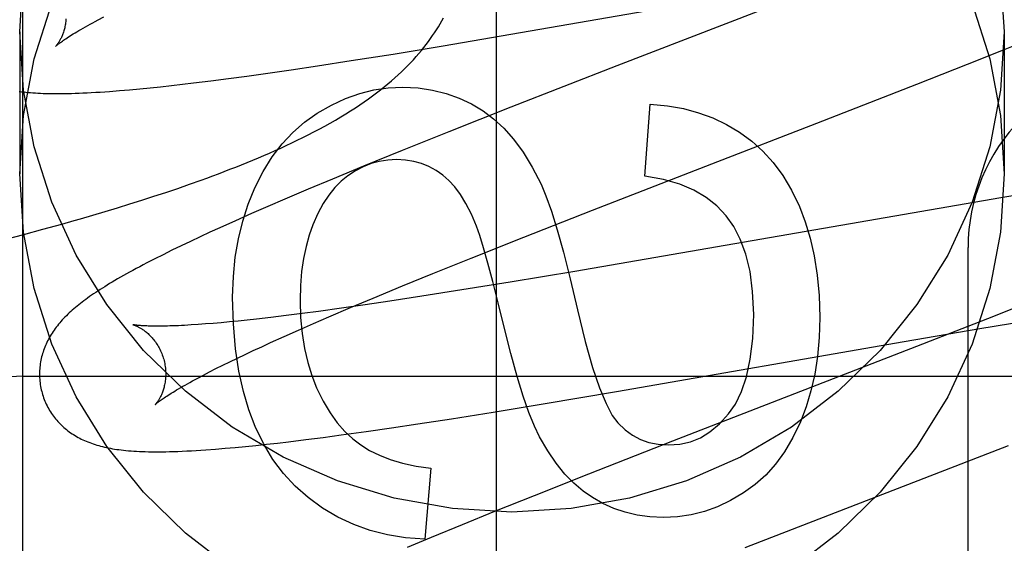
# Model space of a CAD drawing. Header units: inches. Extents: x 0 to 243, y 0 to 157.
# Tile 28 of 63: x 84.9767 to 85.1328, y 80.9305 to 81.0136. Entities that reach past the tile are written whole.
import ezdxf

# ---------------------------------------------------------------- set-up
doc = ezdxf.new("R2010")
doc.units = ezdxf.units.IN
doc.header["$LTSCALE"] = 13.3571428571
doc.header["$MEASUREMENT"] = 0
doc.linetypes.add('HIDDEN', pattern=[0.2, 0.1, -0.1])
doc.layers.add('DEFAULT_2', color=8, linetype='HIDDEN')
doc.layers.add('RIGHTHAND_DOOR_ASSEMBLY', color=7, linetype='CONTINUOUS')

msp = doc.modelspace()

# ---------------------------------------------------------------- linework, layer by layer
at = {"layer": 'DEFAULT_2', "color": 8, "linetype": 'HIDDEN'}
for p, q in [((84.97722270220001, 77.7078742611), (84.97722270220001, 83.2083782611)), ((85.0438267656, 81.0094120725), (85.1100240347, 81.02085569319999)), ((85.100135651, 81.0173688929), (85.0713454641, 81.0062243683)), ((84.9891343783, 81.0135143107), (84.9900387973, 81.0139925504)), ((84.97672270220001, 81.01162749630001), (84.97672270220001, 80.989135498)), ((85.13260816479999, 81.0087761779), (85.1371492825, 81.01061970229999)), ((85.1327227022, 81.01162749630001), (85.1327227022, 80.989135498)), ((85.0358824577, 81.0081106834), (85.0438267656, 81.0094120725)), ((85.1269055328, 81.0064921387), (85.13260816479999, 81.0087761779)), ((85.029263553, 81.0070582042), (85.0358824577, 81.0081106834)), ((85.0156867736, 81.0050256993), (85.0197399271, 81.005610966)), ((85.0197399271, 81.005610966), (85.02390723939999, 81.006233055)), ((85.02390723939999, 81.006233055), (85.029263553, 81.0070582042)), ((85.0713454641, 81.0062243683), (85.0545530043, 80.9996736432)), ((85.1189208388, 81.0033362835), (85.1269055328, 81.0064921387)), ((85.0070241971, 81.003857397), (85.0098379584, 81.0042227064)), ((85.0098379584, 81.0042227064), (85.0127263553, 81.0046125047)), ((85.0127263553, 81.0046125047), (85.0156867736, 81.0050256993)), ((84.994123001, 81.0024364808), (84.995745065, 81.0025852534)), ((84.995745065, 81.0025852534), (84.9973873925, 81.0027464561)), ((84.9973873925, 81.0027464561), (84.9990562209, 81.00292001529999)), ((84.9990562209, 81.00292001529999), (85.00075875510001, 81.0031061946)), ((85.00075875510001, 81.0031061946), (85.0025017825, 81.0033054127)), ((85.0025017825, 81.0033054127), (85.0042844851, 81.0035173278)), ((85.0042844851, 81.0035173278), (85.0070241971, 81.003857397)), ((85.1030307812, 80.9971435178), (85.1189208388, 81.0033362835)), ((84.9925241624, 81.0023012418), (84.994123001, 81.0024364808)), ((85.0545530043, 80.9996736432), (85.0447392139, 80.9957904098)), ((85.0757908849, 80.9887302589), (85.07665036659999, 81.000149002)), ((85.0864189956, 80.9907179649), (85.1030307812, 80.9971435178)), ((85.0447392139, 80.9957904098), (85.0373420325, 80.99282180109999)), ((85.0373420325, 80.99282180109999), (85.0312118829, 80.99032545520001)), ((85.0312118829, 80.99032545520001), (85.0262768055, 80.98828556)), ((85.06747844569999, 80.9833621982), (85.0864189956, 80.9907179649)), ((85.00175704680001, 80.9868137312), (85.00362260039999, 80.987459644)), ((85.00362260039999, 80.987459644), (85.00547440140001, 80.98811809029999)), ((85.0262768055, 80.98828556), (85.0224554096, 80.9866833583)), ((84.996077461, 80.9849419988), (84.9979843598, 80.9855556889)), ((84.9979843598, 80.9855556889), (84.99987759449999, 80.9861793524)), ((84.99987759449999, 80.9861793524), (85.00175704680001, 80.9868137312)), ((85.0224554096, 80.9866833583), (85.018755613, 80.985109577)), ((85.13220934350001, 80.9853224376), (85.0646812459, 80.9736534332)), ((85.13829505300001, 80.98631607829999), (85.13220934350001, 80.9853224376)), ((84.9902768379, 80.9831545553), (84.9922234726, 80.9837419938)), ((84.9922234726, 80.9837419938), (84.99415708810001, 80.9843376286)), ((84.99415708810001, 80.9843376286), (84.996077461, 80.9849419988)), ((85.0160653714, 80.9839488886), (85.0134511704, 80.9828056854)), ((85.018755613, 80.985109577), (85.0160653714, 80.9839488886)), ((84.98831776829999, 80.98257492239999), (84.9902768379, 80.9831545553)), ((85.0134511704, 80.9828056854), (85.0109136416, 80.9816793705)), ((85.0566262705, 80.9790958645), (85.06747844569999, 80.9833621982)), ((84.98037653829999, 80.9803297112), (84.9833724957, 80.9811585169)), ((84.9833724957, 80.9811585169), (84.985358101, 80.9817196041)), ((85.0109136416, 80.9816793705), (85.008457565, 80.9805711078)), ((84.9743256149, 80.9787140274), (84.97735999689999, 80.9795151)), ((84.97735999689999, 80.9795151), (84.98037653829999, 80.9803297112)), ((85.005319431, 80.9791242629), (85.0038009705, 80.978409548)), ((85.0068694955, 80.9798436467), (85.005319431, 80.9791242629)), ((85.008457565, 80.9805711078), (85.0068694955, 80.9798436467)), ((85.048252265, 80.97575911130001), (85.0566262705, 80.9790958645)), ((85.002308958, 80.9776964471), (85.0008525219, 80.9769886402)), ((85.0038009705, 80.978409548), (85.002308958, 80.9776964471)), ((84.99945383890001, 80.9762965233), (84.99813221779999, 80.97562981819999)), ((85.0008525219, 80.9769886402), (84.99945383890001, 80.9762965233)), ((85.12702270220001, 80.372646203), (85.12702270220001, 80.9774500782)), ((84.99813221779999, 80.97562981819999), (84.9968937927, 80.9749922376)), ((85.04221156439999, 80.9733187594), (85.048252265, 80.97575911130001)), ((85.0373660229, 80.97133537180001), (85.04221156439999, 80.9733187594)), ((85.0646812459, 80.9736534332), (85.0544717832, 80.97194334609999)), ((85.0327146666, 80.9694047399), (85.0373660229, 80.97133537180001)), ((85.0544717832, 80.97194334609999), (85.0468025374, 80.9706954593)), ((85.0404695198, 80.9696964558), (85.0353915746, 80.9689212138)), ((85.0468025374, 80.9706954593), (85.0404695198, 80.9696964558)), ((85.0314751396, 80.96834226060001), (85.0277003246, 80.9678027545)), ((85.0291473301, 80.9679026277), (85.0327146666, 80.9694047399)), ((85.0353915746, 80.9689212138), (85.0314751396, 80.96834226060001)), ((85.1377236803, 80.9691461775), (85.1300906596, 80.9661157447)), ((85.018954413, 80.9666420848), (85.0165417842, 80.96634992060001)), ((85.0214680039, 80.96696075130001), (85.018954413, 80.9666420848)), ((85.02407803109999, 80.9673051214), (85.0214680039, 80.96696075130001)), ((85.0277003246, 80.9678027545), (85.02407803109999, 80.9673051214)), ((85.0257283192, 80.96644205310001), (85.0291473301, 80.9679026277)), ((85.00499543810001, 80.9652216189), (85.0038977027, 80.965148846)), ((85.00615144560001, 80.9653069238), (85.00499543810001, 80.9652216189)), ((85.0073641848, 80.9654048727), (85.00615144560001, 80.9653069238)), ((85.0086324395, 80.9655155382), (85.0073641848, 80.9654048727)), ((85.0099549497, 80.96563893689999), (85.0086324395, 80.9655155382)), ((85.01133041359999, 80.9657750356), (85.0099549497, 80.96563893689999)), ((85.0127574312, 80.9659237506), (85.01133041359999, 80.9657750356)), ((85.01423466, 80.966084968), (85.0127574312, 80.9659237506)), ((85.0165417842, 80.96634992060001), (85.01423466, 80.966084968)), ((85.0209008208, 80.9643370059), (85.0232677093, 80.9653760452)), ((85.0232677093, 80.9653760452), (85.0257283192, 80.96644205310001)), ((85.1300906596, 80.9661157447), (85.1188716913, 80.9617230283)), ((85.1288715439, 80.9645835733), (85.1370522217, 80.9659488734)), ((85.018631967, 80.9633265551), (85.0209008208, 80.9643370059)), ((85.1169166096, 80.9625342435), (85.1288715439, 80.9645835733)), ((85.015079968, 80.961710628), (85.0164654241, 80.9623463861)), ((85.0164654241, 80.9623463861), (85.018631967, 80.9633265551)), ((85.071300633, 80.9545908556), (85.1169166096, 80.9625342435)), ((85.0112199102, 80.9598944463), (85.0124560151, 80.9604840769)), ((85.0124560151, 80.9604840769), (85.0137431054, 80.961089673)), ((85.0137431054, 80.961089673), (85.015079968, 80.961710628)), ((85.1188716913, 80.9617230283), (85.0801844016, 80.9467318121)), ((85.0089054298, 80.9587656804), (85.0100360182, 80.95932143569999)), ((85.0100360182, 80.95932143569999), (85.0112199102, 80.9598944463)), ((85.0049387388, 80.9567304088), (85.00584440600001, 80.9572091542)), ((85.00584440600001, 80.9572091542), (85.0068082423, 80.95770860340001)), ((85.0068082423, 80.95770860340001), (85.0078291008, 80.9582278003)), ((85.0078291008, 80.9582278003), (85.0089054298, 80.9587656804)), ((84.97722270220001, 80.9570501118), (85.47722270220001, 80.9570501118)), ((85.0596781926, 80.9526309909), (85.071300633, 80.9545908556)), ((85.0517562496, 80.9513329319), (85.0596781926, 80.9526309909)), ((85.04515468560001, 80.9502827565), (85.0517562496, 80.9513329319)), ((85.0356539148, 80.9488379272), (85.0398115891, 80.9494591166)), ((85.0398115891, 80.9494591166), (85.04515468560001, 80.9502827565)), ((85.02768569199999, 80.947707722), (85.0316092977, 80.94825323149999)), ((85.0316092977, 80.94825323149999), (85.0356539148, 80.9488379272)), ((85.01584664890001, 80.9462371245), (85.0175732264, 80.946431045)), ((85.0175732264, 80.946431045), (85.01933433, 80.94663714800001)), ((85.01933433, 80.94663714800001), (85.0220421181, 80.9469686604)), ((85.0220421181, 80.9469686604), (85.02482672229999, 80.94732589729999)), ((85.02482672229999, 80.94732589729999), (85.02768569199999, 80.947707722)), ((85.0801844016, 80.9467318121), (85.0668648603, 80.9415119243)), ((85.0077515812, 80.9454654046), (85.0093026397, 80.94559222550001)), ((85.0093026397, 80.94559222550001), (85.0108792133, 80.9457325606)), ((85.0108792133, 80.9457325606), (85.01249578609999, 80.94588710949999)), ((85.01249578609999, 80.94588710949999), (85.0141533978, 80.9460556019)), ((85.0141533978, 80.9460556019), (85.01584664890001, 80.9462371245)), ((85.0917073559, 80.9298577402), (85.1334249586, 80.946040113)), ((85.0419027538, 80.94244099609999), (85.0409204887, 80.9312063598)), ((85.0668648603, 80.9415119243), (85.0582322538, 80.9380815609)), ((85.0582322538, 80.9380815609), (85.0519491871, 80.9355514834)), ((85.0519491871, 80.9355514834), (85.04686604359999, 80.9334782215)), ((85.04686604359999, 80.9334782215), (85.0419418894, 80.9314420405)), ((85.0419418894, 80.9314420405), (85.0381290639, 80.92984274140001))]:
    msp.add_line(p, q, dxfattribs=at)
for points in [[(84.97672270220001, 81.01162749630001), (84.97730580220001, 81.02087231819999)], [(85.1321396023, 81.02087231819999), (85.1327227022, 81.01162749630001)], [(84.97672270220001, 80.989135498), (84.97730580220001, 80.9983803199), (84.9789892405, 81.00736035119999), (84.9817972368, 81.0161379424)], [(85.1276481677, 81.0161379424), (85.130456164, 81.00736035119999), (85.1321396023, 80.9983803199), (85.1327227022, 80.989135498)], [(84.98405506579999, 81.0137064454), (84.9840398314, 81.0134873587), (84.984019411, 81.0132730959), (84.983994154, 81.0130640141), (84.9839644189, 81.0128603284), (84.9839305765, 81.0126622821), (84.98389299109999, 81.0124700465), (84.9838520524, 81.0122838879), (84.983808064, 81.0121036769), (84.9837613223, 81.0119293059), (84.9837121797, 81.0117609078), (84.9836609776, 81.0115985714), (84.98360801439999, 81.0114422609), (84.9835536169, 81.0112920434), (84.98349798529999, 81.0111476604), (84.9834413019, 81.0110088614), (84.9833838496, 81.01087568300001), (84.9833258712, 81.010748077), (84.98326762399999, 81.0106260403), (84.98320938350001, 81.01050961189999), (84.9831513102, 81.0103986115), (84.9830935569, 81.0102928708), (84.9830363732, 81.0101924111), (84.9829799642, 81.010097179), (84.9829246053, 81.0100072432), (84.9828705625, 81.0099226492), (84.9828180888, 81.00984341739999), (84.9827674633, 81.0097696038), (84.9827188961, 81.0097011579), (84.9826725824, 81.0096380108), (84.9826288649, 81.0095802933), (84.9825880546, 81.0095280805), (84.9825504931, 81.0094814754), (84.98251653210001, 81.009440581), (84.9824865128, 81.0094054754), (84.9824608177, 81.0093762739), (84.9824397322, 81.0093529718), (84.9824235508, 81.00933557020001), (84.98241267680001, 81.0093241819), (84.9824074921, 81.009318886)], [(84.9824084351, 81.00931980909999), (84.9824159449, 81.0093270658), (84.9824305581, 81.0093408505), (84.9824528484, 81.0093613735), (84.9824833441, 81.0093887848), (84.9825226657, 81.0094233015), (84.9825712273, 81.0094649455), (84.9826294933, 81.009513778), (84.9826979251, 81.0095698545), (84.9827769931, 81.0096332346), (84.9828671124, 81.0097039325), (84.9829687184, 81.0097819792), (84.9830821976, 81.00986737), (84.98320793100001, 81.00996009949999), (84.9833463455, 81.0100601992), (84.9834978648, 81.0101676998), (84.9836628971, 81.0102826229), (84.9838419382, 81.0104050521), (84.984035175, 81.0105348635), (84.984242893, 81.0106720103), (84.98446518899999, 81.0108163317), (84.98470217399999, 81.0109676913), (84.98495389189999, 81.0111259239), (84.9852203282, 81.011290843), (84.9855015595, 81.0114623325), (84.9857975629, 81.0116402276), (84.9861084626, 81.0118244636), (84.9864343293, 81.0120149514), (84.98677520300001, 81.012211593), (84.98713112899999, 81.0124143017), (84.98750205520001, 81.012622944), (84.98788792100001, 81.01283739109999), (84.9882886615, 81.0130575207), (84.9887041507, 81.01328318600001), (84.9891343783, 81.0135143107)], [(85.00547440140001, 80.98811809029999), (85.0063953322, 80.9884524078), (85.0073130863, 80.9887903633), (85.0082277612, 80.9891321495), (85.0091394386, 80.9894779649), (85.0100481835, 80.9898280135), (85.0109541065, 80.9901825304), (85.0118570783, 80.9905416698), (85.0127570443, 80.9909056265), (85.013653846, 80.9912745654), (85.014547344, 80.9916486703), (85.0154374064, 80.9920281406), (85.0163238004, 80.9924131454), (85.017206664, 80.9928040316), (85.0180856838, 80.99320096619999), (85.0189618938, 80.99360475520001), (85.019835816, 80.9940160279), (85.020708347, 80.9944356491), (85.02158025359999, 80.9948644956), (85.02245203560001, 80.9953033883), (85.023325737, 80.995754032), (85.0241971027, 80.9962149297), (85.0250650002, 80.9966861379), (85.02592298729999, 80.99716470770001), (85.0267664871, 80.9976484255), (85.0275909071, 80.9981347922), (85.0283912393, 80.9986207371), (85.0291663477, 80.9991052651), (85.02991280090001, 80.99958575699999), (85.0306336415, 81.0000636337), (85.03133004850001, 81.0005392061), (85.0320037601, 81.0010132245), (85.03265629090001, 81.0014863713), (85.0332889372, 81.0019592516), (85.0339031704, 81.0024326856), (85.0344994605, 81.0029067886), (85.0350786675, 81.0033820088), (85.0356408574, 81.0038581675), (85.036186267, 81.0043352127), (85.0367151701, 81.0048131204), (85.03722784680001, 81.0052918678), (85.0377244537, 81.0057713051), (85.0382051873, 81.006251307), (85.0386701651, 81.0067316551), (85.0391195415, 81.0072121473), (85.0395533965, 81.007692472), (85.039971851, 81.00817233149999), (85.0403749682, 81.0086513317), (85.0407627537, 81.0091289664), (85.04113555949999, 81.0096051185), (85.0414934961, 81.0100793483), (85.0418372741, 81.0105520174), (85.0421673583, 81.0110232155), (85.04248437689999, 81.0114933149), (85.0427888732, 81.011962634), (85.0430813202, 81.0124314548), (85.043362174, 81.0129001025), (85.0436317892, 81.0133687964), (85.0438905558, 81.0138378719)], [(85.1327227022, 81.01162749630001), (85.1321396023, 81.0023826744), (85.130456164, 80.9934026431), (85.1276481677, 80.9846250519), (85.1237882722, 80.9762369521), (85.1189103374, 80.9683705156), (85.1131065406, 80.9611280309), (85.1064421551, 80.95462991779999), (85.0990317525, 80.94895395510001), (85.0909682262, 80.944201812), (85.0823818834, 80.9404222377), (85.0733878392, 80.937692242), (85.0641245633, 80.9360287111), (85.0547227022, 80.9354795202), (85.0453208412, 80.9360287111), (85.0360575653, 80.937692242), (85.02706352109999, 80.9404222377), (85.0184771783, 80.944201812), (85.010413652, 80.94895395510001), (85.0030032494, 80.95462991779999), (84.99633886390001, 80.9611280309), (84.990535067, 80.9683705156), (84.9856571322, 80.9762369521), (84.9817972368, 80.9846250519), (84.9789892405, 80.9934026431), (84.97730580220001, 81.0023826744), (84.97672270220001, 81.01162749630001)], [(85.02386754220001, 80.99871532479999), (85.0261224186, 81.00001957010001), (85.0283696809, 81.0010697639), (85.0306006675, 81.0018583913), (85.0328413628, 81.0024079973), (85.0351177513, 81.002741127), (85.0374211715, 81.0028502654)], [(85.0374211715, 81.0028502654), (85.0398588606, 81.0027276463), (85.04216284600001, 81.0024007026), (85.044324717, 81.0018672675), (85.0463697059, 81.001133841), (85.0483230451, 81.00020692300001), (85.0501763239, 80.9990843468)], [(84.9766569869, 81.0021757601), (84.9769997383, 81.0021324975), (84.97734867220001, 81.0020923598), (84.9777044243, 81.0020552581), (84.9780677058, 81.0020211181), (84.97843925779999, 81.0019898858), (84.9788197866, 81.0019615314), (84.9792100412, 81.0019360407), (84.9796107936, 81.0019134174), (84.980022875, 81.0018936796), (84.9804470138, 81.001876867), (84.9808840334, 81.0018630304), (84.9813346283, 81.0018522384), (84.98179956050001, 81.001844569), (84.9822795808, 81.0018401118), (84.98277548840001, 81.0018389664), (84.9832880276, 81.0018412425), (84.9838180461, 81.0018470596), (84.9843661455, 81.0018565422), (84.9849330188, 81.0018698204), (84.9855192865, 81.0018870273), (84.9861255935, 81.0019082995), (84.9867525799, 81.001933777), (84.987400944, 81.0019636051), (84.9880711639, 81.0019979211), (84.9887644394, 81.0020369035), (84.9894792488, 81.0020805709), (84.9902150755, 81.0021289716), (84.99096938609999, 81.0021819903), (84.9925241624, 81.0023012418)], [(85.07665036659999, 81.000149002), (85.07936540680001, 80.9998999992), (85.0819243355, 80.9994538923), (85.08431348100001, 80.9988101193), (85.08657385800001, 80.9979703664), (85.088746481, 80.99693631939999), (85.0908176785, 80.9957074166)], [(85.01399518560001, 80.98687700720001), (85.01531070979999, 80.989474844), (85.0167534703, 80.99180510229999), (85.0183190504, 80.9938512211), (85.0200207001, 80.9956628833), (85.0218716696, 80.9972897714), (85.02386754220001, 80.99871532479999)], [(85.0501763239, 80.9990843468), (85.0518292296, 80.9978577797), (85.0534369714, 80.9963634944), (85.05500392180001, 80.9946159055), (85.05651696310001, 80.9925717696), (85.0579629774, 80.990187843), (85.0593463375, 80.9874785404)], [(85.0908176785, 80.9957074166), (85.0927384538, 80.9943129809), (85.0945186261, 80.9927094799), (85.0961548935, 80.99091335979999), (85.09765716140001, 80.9888752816), (85.099035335, 80.98654590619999), (85.1002861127, 80.9839416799)], [(85.0364389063, 80.9913700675), (85.0350439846, 80.9912962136), (85.0337005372, 80.9910843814), (85.0324171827, 80.9907386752), (85.0311680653, 80.9902467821), (85.0299273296, 80.989596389), (85.02870359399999, 80.9887916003)], [(85.0437911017, 80.9888952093), (85.0427103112, 80.9896457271), (85.04158015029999, 80.99026009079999), (85.0404085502, 80.9907374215), (85.0391717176, 80.9910803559), (85.0378458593, 80.9912915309), (85.0364389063, 80.9913700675)], [(85.010413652, 80.9264619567), (85.0030032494, 80.93213791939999), (84.99633886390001, 80.9386360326), (84.990535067, 80.9458785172), (84.9856571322, 80.9537449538), (84.9817972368, 80.9621330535), (84.9789892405, 80.9709106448), (84.97730580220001, 80.9798906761), (84.97672270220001, 80.989135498)], [(85.02870359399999, 80.9887916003), (85.02765845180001, 80.9879436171), (85.02666051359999, 80.9869279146), (85.025706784, 80.98575297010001), (85.0248062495, 80.9843933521), (85.0239678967, 80.9828236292), (85.02318873, 80.9810522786)], [(85.0491231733, 80.9808014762), (85.0483009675, 80.98272613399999), (85.0474492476, 80.9844108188), (85.0465652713, 80.9858464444), (85.0456572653, 80.9870602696), (85.04473345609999, 80.9880795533), (85.0437911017, 80.9888952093)], [(85.0886647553, 80.98245319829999), (85.0872125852, 80.9840149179), (85.0855095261, 80.9853764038), (85.08358042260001, 80.9865432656), (85.0813507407, 80.9874986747), (85.0787459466, 80.9882258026), (85.0757908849, 80.9887302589)], [(85.1327227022, 80.989135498), (85.1321396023, 80.9798906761), (85.130456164, 80.9709106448), (85.1276481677, 80.9621330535), (85.1237882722, 80.9537449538), (85.1189103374, 80.9458785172), (85.1131065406, 80.9386360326), (85.1064421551, 80.93213791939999), (85.0990317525, 80.9264619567)], [(85.0104702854, 80.9695760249), (85.01058558, 80.9728157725), (85.0108937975, 80.9759037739), (85.0113987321, 80.9788313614), (85.0120890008, 80.9816245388), (85.01295322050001, 80.98430931), (85.01399518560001, 80.98687700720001)], [(85.0593463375, 80.9874785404), (85.06012707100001, 80.9856135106), (85.06097599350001, 80.9831929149), (85.0618896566, 80.9802420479), (85.0628784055, 80.9766850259), (85.0639525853, 80.9724459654), (85.06510874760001, 80.9675501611)], [(85.1002861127, 80.9839416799), (85.1012176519, 80.98151844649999), (85.1020019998, 80.97889849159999), (85.1026471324, 80.9760898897), (85.103129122, 80.9730684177), (85.1034240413, 80.9698098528), (85.103539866, 80.9663222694)], [(84.985358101, 80.9817196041), (84.98634728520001, 80.98200286), (84.98831776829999, 80.98257492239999)], [(85.0930419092, 80.9668134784), (85.0928717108, 80.9704490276), (85.0924602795, 80.9736518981), (85.09179120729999, 80.9764023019), (85.0909137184, 80.97875960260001), (85.0898770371, 80.9807831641), (85.0886647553, 80.98245319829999)], [(85.02318873, 80.9810522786), (85.02259860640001, 80.97938713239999), (85.0221042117, 80.9775911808), (85.0217012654, 80.9756691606), (85.0214026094, 80.9736068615), (85.0212210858, 80.9713900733), (85.0211524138, 80.9690235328)], [(85.0534988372, 80.96478588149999), (85.0525608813, 80.96865574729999), (85.0517058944, 80.9720451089), (85.0509334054, 80.9749537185), (85.0502448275, 80.9773823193), (85.0496415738, 80.9793316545), (85.0491231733, 80.9808014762)], [(84.9968937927, 80.9749922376), (84.9963046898, 80.9746840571), (84.9957349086, 80.97438269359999), (84.9951839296, 80.9740879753), (84.99465124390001, 80.97379973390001), (84.9941363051, 80.97351777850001), (84.9936386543, 80.9732419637), (84.9931575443, 80.9729719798), (84.9926923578, 80.97270758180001), (84.9922423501, 80.9724484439), (84.9918068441, 80.972194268), (84.99138516, 80.9719447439), (84.9909766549, 80.9716995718), (84.9905806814, 80.9714584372), (84.9901966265, 80.9712210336), (84.9898238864, 80.9709870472), (84.9894618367, 80.970756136), (84.9891100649, 80.97052807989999), (84.9887681, 80.9703026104), (84.9884355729, 80.9700795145), (84.9881121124, 80.9698585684), (84.9877973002, 80.9696395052), (84.9874907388, 80.9694220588), (84.98719205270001, 80.96920596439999), (84.9869008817, 80.9689909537), (84.9866168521, 80.9687767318), (84.98633960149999, 80.9685629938), (84.9860688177, 80.9683494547), (84.985804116, 80.9681357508), (84.985545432, 80.96792175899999), (84.985292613, 80.9677072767)], [(85.0140310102, 80.9490712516), (85.0130255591, 80.9516952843), (85.0121733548, 80.9546232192), (85.0114635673, 80.95784242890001), (85.0109286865, 80.96139079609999), (85.0106012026, 80.965306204), (85.0104702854, 80.9695760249)], [(85.0211524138, 80.9690235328), (85.02124112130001, 80.9663153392), (85.0214750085, 80.9637757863), (85.0218591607, 80.96141102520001), (85.0223783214, 80.9592026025), (85.0230172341, 80.9571320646), (85.0237809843, 80.9552055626)], [(84.985292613, 80.9677072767), (84.9850455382, 80.9674921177), (84.984804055, 80.9672760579), (84.9845680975, 80.967058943), (84.9843375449, 80.9668405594), (84.9841124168, 80.9666208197), (84.9838926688, 80.9663995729), (84.983678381, 80.9661767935), (84.98346961, 80.9659524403), (84.9832663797, 80.96572644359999), (84.9830686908, 80.9654987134), (84.9828766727, 80.96526932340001), (84.98269046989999, 80.9650383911), (84.9825100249, 80.9648057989), (84.98233541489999, 80.96457160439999), (84.9821664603, 80.9643355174), (84.98200309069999, 80.9640973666), (84.9818452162, 80.9638569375), (84.98169265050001, 80.9636138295), (84.9815457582, 80.9633685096), (84.9814046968, 80.9631211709), (84.9812698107, 80.9628723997), (84.98114141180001, 80.9626228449), (84.98101952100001, 80.9623726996), (84.980904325, 80.9621225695), (84.9807955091, 80.9618720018), (84.9806929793, 80.9616209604), (84.9805964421, 80.96136883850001), (84.9805056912, 80.9611150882), (84.9804206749, 80.96085948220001), (84.9803412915, 80.9606015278), (84.9802676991, 80.9603414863), (84.9802000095, 80.9600795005), (84.9801382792, 80.9598154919), (84.9800825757, 80.95954939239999), (84.9800330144, 80.9592813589), (84.97998969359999, 80.95901146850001), (84.9799527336, 80.9587399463), (84.9799222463, 80.958467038), (84.9798983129, 80.95819281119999), (84.97988100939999, 80.95791732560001), (84.9798704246, 80.9576408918), (84.9798666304, 80.9573638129), (84.9798696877, 80.95708621), (84.9798796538, 80.9568082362), (84.97989656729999, 80.95653012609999), (84.9799204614, 80.9562520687), (84.97995135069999, 80.9559743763), (84.97998923, 80.9556973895), (84.9800341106, 80.95542122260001), (84.9800859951, 80.9551459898), (84.9801448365, 80.9548720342), (84.9802105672, 80.9545997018), (84.9802725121, 80.9543671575)], [(85.06510874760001, 80.9675501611), (85.0663414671, 80.9625513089), (85.0675079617, 80.9584075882), (85.06860648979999, 80.9551673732), (85.06964227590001, 80.9526855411), (85.0706205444, 80.9508169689), (85.07153955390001, 80.9496100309)], [(85.0890514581, 80.9510358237), (85.0901534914, 80.95261245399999), (85.0910971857, 80.9545839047), (85.0918979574, 80.9569254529), (85.0925095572, 80.9597112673), (85.0928857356, 80.9630155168), (85.0930419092, 80.9668134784)], [(84.9946984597, 80.9651906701), (84.9946866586, 80.96519326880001), (84.9946770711, 80.96519547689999), (84.99468314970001, 80.96519387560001), (84.9946982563, 80.9651897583), (84.9947210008, 80.96518323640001), (84.99475105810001, 80.96517417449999), (84.9947881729, 80.96516241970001), (84.9948321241, 80.9651478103), (84.9948824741, 80.9651302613), (84.99493883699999, 80.9651096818), (84.9950008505, 80.96508598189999), (84.99506813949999, 80.9650590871), (84.99514041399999, 80.9650288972), (84.9952173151, 80.96499534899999), (84.995298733, 80.96495827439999), (84.99538453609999, 80.96491751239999), (84.99547446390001, 80.9648729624), (84.9955683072, 80.9648245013), (84.99566580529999, 80.9647720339), (84.9957666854, 80.96471547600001), (84.9958707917, 80.9646546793), (84.99597789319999, 80.9645895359), (84.9960879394, 80.9645198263), (84.9962008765, 80.9644453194), (84.9963164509, 80.964365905), (84.9964344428, 80.964281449), (84.996554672, 80.9641917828), (84.9966768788, 80.964096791), (84.9968010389, 80.9639961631), (84.9969271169, 80.96388957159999), (84.9970547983, 80.9637769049), (84.9971838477, 80.9636579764), (84.9973139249, 80.9635326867), (84.9974446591, 80.96340096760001), (84.9975758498, 80.9632625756), (84.9977073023, 80.96311724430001), (84.9978385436, 80.9629650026), (84.9979691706, 80.96280581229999), (84.9980987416, 80.9626396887), (84.9982268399, 80.96246662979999), (84.9983529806, 80.9622867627), (84.998476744, 80.9621001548), (84.9985975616, 80.961907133), (84.9987148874, 80.961708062), (84.9988283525, 80.9615030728), (84.9989376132, 80.961292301), (84.9990421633, 80.9610762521), (84.99914154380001, 80.9608554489), (84.9992354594, 80.9606301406), (84.9993236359, 80.9604005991), (84.9994057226, 80.9601674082), (84.9994813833, 80.9599312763), (84.9995415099, 80.9597249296)], [(85.0038977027, 80.965148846), (85.0028599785, 80.9650884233), (85.00236410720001, 80.9650627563), (85.0018837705, 80.9650400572), (85.00141913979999, 80.9650202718), (85.0009702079, 80.9650033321), (85.0005370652, 80.9649891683), (85.0001195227, 80.964977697), (84.9997173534, 80.9649688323), (84.9993307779, 80.96496249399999), (84.998959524, 80.9649585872), (84.9986047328, 80.9649570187), (84.9982670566, 80.9649576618), (84.9979471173, 80.9649603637), (84.997645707, 80.96496494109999), (84.99736236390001, 80.96497120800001), (84.9970970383, 80.9649789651), (84.9968490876, 80.9649880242), (84.9966180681, 80.9649981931), (84.9964033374, 80.9650092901), (84.9962044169, 80.9650211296), (84.9960204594, 80.9650335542), (84.9958507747, 80.96504640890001), (84.995694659, 80.9650595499), (84.99555143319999, 80.96507284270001), (84.995420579, 80.9650861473), (84.99530153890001, 80.9650993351), (84.9951939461, 80.9651122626), (84.99509740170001, 80.965124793), (84.9950115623, 80.96513678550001), (84.9949360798, 80.9651481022), (84.9948706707, 80.965158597), (84.99481500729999, 80.9651681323), (84.99476895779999, 80.9651765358), (84.99473236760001, 80.9651836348), (84.9947050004, 80.9651892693), (84.9946984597, 80.9651906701)], [(85.103539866, 80.9663222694), (85.1034336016, 80.96314415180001), (85.1031581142, 80.9601451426), (85.1027077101, 80.9573331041), (85.10209947, 80.9546844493), (85.1013504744, 80.9521755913), (85.1004550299, 80.9498143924)], [(85.0591204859, 80.94739601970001), (85.0582960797, 80.9491068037), (85.0574268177, 80.9512709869), (85.0565128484, 80.9538683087), (85.0555537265, 80.9569595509), (85.0545490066, 80.9606054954), (85.0534988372, 80.96478588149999)], [(84.99954151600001, 80.9597249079), (84.99959722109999, 80.9595144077), (84.99965423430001, 80.9592730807), (84.9997042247, 80.9590309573), (84.9997471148, 80.9587888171), (84.9997829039, 80.9585473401), (84.99981168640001, 80.95830690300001), (84.9998335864, 80.9580678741), (84.9998487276, 80.95783093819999), (84.9998572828, 80.9575967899), (84.9998594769, 80.95736572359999), (84.9998555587, 80.9571380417), (84.99984580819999, 80.9569143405), (84.9998305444, 80.9566951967), (84.9998100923, 80.9564808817), (84.99978480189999, 80.9562717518), (84.9997550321, 80.9560680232), (84.9997211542, 80.95586994), (84.999683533, 80.9556776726), (84.9996425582, 80.9554914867), (84.9995985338, 80.9553112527), (84.99955175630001, 80.9551368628), (84.9995025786, 80.9549684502), (84.9994513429, 80.9548061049), (84.9993983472, 80.9546497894), (84.99934391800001, 80.95449956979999), (84.9992882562, 80.9543551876), (84.99923154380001, 80.9542163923), (84.9991740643, 80.95408322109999), (84.9991160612, 80.95395562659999), (84.9990577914, 80.953833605), (84.99899953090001, 80.953717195), (84.9989414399, 80.9536062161), (84.9988836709, 80.9535004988), (84.99882647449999, 80.9534000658), (84.9987700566, 80.95330486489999), (84.9987146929, 80.9532149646), (84.9986606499, 80.9531304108), (84.9986081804, 80.9530512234), (84.9985575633, 80.9529774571), (84.9985090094, 80.9529090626), (84.9984627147, 80.95284597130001), (84.9984190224, 80.9527883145), (84.9983782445, 80.9527361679), (84.9983407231, 80.9526896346), (84.9983068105, 80.9526488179), (84.998276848, 80.9526137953), (84.99825121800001, 80.9525846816), (84.9982302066, 80.95256147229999), (84.9982141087, 80.9525441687), (84.9982033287, 80.952532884), (84.99819824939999, 80.9525276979)], [(84.9981993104, 80.9525287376), (84.9982069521, 80.9525361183), (84.9982217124, 80.9525500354), (84.9982441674, 80.9525707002), (84.9982748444, 80.9525982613), (84.9983143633, 80.9526329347), (84.9983631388, 80.952674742), (84.9984216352, 80.9527237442), (84.9984903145, 80.9527799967), (84.9985696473, 80.9528435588), (84.9986600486, 80.9529144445), (84.9987619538, 80.9529926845), (84.9988757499, 80.9530782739), (84.9990018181, 80.9531712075), (84.9991405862, 80.953271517), (84.99929247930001, 80.9533792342), (84.99945790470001, 80.9534943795), (84.9996373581, 80.9536170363), (84.9998310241, 80.9537470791), (85.000039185, 80.9538844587), (85.0002619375, 80.9540290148), (85.0004993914, 80.9541806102), (85.0007515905, 80.9543390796), (85.00101851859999, 80.9545042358), (85.0013002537, 80.9546759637), (85.0015967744, 80.9548540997), (85.0019082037, 80.9550385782), (85.0022346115, 80.95522930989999), (85.0025760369, 80.9554261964), (85.0029325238, 80.9556291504), (85.003304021, 80.9558380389), (85.0036904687, 80.9560527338), (85.004091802, 80.95627311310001), (85.0045078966, 80.9564990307), (85.0049387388, 80.9567304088)], [(84.9802725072, 80.954367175), (84.98033821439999, 80.9541402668), (84.98042211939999, 80.9538738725), (84.9805127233, 80.9536096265), (84.9806099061, 80.9533478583), (84.9807135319, 80.9530888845), (84.9808235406, 80.9528328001), (84.9809398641, 80.9525796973), (84.9810623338, 80.9523298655), (84.9811907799, 80.9520835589), (84.9813250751, 80.9518409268), (84.9814650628, 80.9516021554), (84.98161062, 80.9513673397), (84.981761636, 80.9511365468), (84.981917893, 80.950910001), (84.98207915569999, 80.9506879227), (84.9822453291, 80.9504703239), (84.9824163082, 80.9502572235), (84.9825918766, 80.9500487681), (84.98277182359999, 80.9498450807), (84.9829560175, 80.94964618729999), (84.9831442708, 80.94945217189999), (84.9833365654, 80.9492629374), (84.983532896, 80.9490783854), (84.9837330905, 80.9488985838), (84.98393688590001, 80.9487236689), (84.9841445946, 80.9485532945), (84.9843563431, 80.9483873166), (84.9845726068, 80.9482253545), (84.9847939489, 80.948067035), (84.9850204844, 80.9479123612), (84.9852527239, 80.9477610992), (84.9854902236, 80.9476136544), (84.98573289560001, 80.9474701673), (84.9859801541, 80.9473310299), (84.9862314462, 80.9471965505), (84.9864864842, 80.94706684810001), (84.986744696, 80.9469421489), (84.9870063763, 80.9468222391), (84.9872716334, 80.9467070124), (84.987540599, 80.9465963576), (84.9878134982, 80.9464901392), (84.9880903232, 80.94638832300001), (84.9883711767, 80.9462908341), (84.98865609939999, 80.9461976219), (84.9889451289, 80.94610863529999), (84.9892384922, 80.9460237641), (84.9895364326, 80.9459429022), (84.9898390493, 80.94586599), (84.99014648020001, 80.9457929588), (84.9904589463, 80.9457237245), (84.9907766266, 80.9456582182), (84.99109986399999, 80.945596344), (84.9914288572, 80.9455380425), (84.991764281, 80.9454831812), (84.9921064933, 80.9454316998), (84.992456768, 80.945383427), (84.99281620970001, 80.945338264), (84.9931860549, 80.9452961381), (84.9935677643, 80.9452569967), (84.9939622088, 80.9452208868), (84.99437095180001, 80.9451878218), (84.99479370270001, 80.9451579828), (84.99523064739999, 80.9451314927), (84.99568174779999, 80.9451084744), (84.99614664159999, 80.94508904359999), (84.9966261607, 80.9450732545), (84.9971204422, 80.9450611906), (84.9976311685, 80.94505290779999), (84.9981597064, 80.9450485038), (84.9987075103, 80.9450481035), (84.999276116, 80.94505185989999), (84.99986706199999, 80.9450599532), (85.00048229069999, 80.9450725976), (85.00112256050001, 80.9450900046), (85.0017904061, 80.945112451), (85.0024825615, 80.94514000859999), (85.00319731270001, 80.9451727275), (85.0039310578, 80.9452105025), (85.0046802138, 80.94525314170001), (85.005440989, 80.94530036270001), (85.0062084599, 80.9453517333), (85.0077515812, 80.9454654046)], [(85.0237809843, 80.9552055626), (85.0248108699, 80.9530955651), (85.0258985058, 80.9512369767), (85.0270461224, 80.9496418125), (85.0282470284, 80.94827402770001), (85.0294945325, 80.9470975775), (85.0307908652, 80.9461244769)], [(85.0795357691, 80.9461245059), (85.0813214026, 80.9462573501), (85.0830122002, 80.9466479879), (85.084594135, 80.9472809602), (85.08610928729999, 80.9482026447), (85.08759973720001, 80.9494594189), (85.0890514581, 80.9510358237)], [(85.07153955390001, 80.9496100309), (85.072659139, 80.94853352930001), (85.0738477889, 80.947660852), (85.0750903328, 80.9469972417), (85.076432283, 80.9465269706), (85.0779191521, 80.9462343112), (85.0795357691, 80.9461245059)], [(85.1004550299, 80.9498143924), (85.0992549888, 80.9472893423), (85.0979374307, 80.945039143), (85.0965052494, 80.9430809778), (85.0949497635, 80.941363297), (85.0932622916, 80.9398345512), (85.0914457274, 80.9385119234)], [(85.0247131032, 80.9361176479), (85.0224277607, 80.9377777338), (85.0203544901, 80.9396193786), (85.0185027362, 80.94162572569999), (85.0168441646, 80.94384734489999), (85.01535044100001, 80.94633480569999), (85.0140310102, 80.9490712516)], [(85.0675030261, 80.9377752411), (85.0660160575, 80.9388034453), (85.0645595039, 80.94005292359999), (85.063128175, 80.9415153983), (85.0617376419, 80.9432157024), (85.0604034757, 80.9451786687), (85.0591204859, 80.94739601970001)], [(85.0307908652, 80.9461244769), (85.0321680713, 80.9452669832), (85.03372656, 80.9445008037), (85.03545824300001, 80.9438202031), (85.0373873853, 80.94324238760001), (85.0395382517, 80.9427845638), (85.0419027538, 80.94244099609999)], [(85.0914457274, 80.9385119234), (85.0893914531, 80.9373028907), (85.0873242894, 80.9363260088), (85.0852560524, 80.9355872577), (85.0831512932, 80.9350686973), (85.0809745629, 80.9347523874), (85.07873767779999, 80.934644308)], [(85.07873767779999, 80.934644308), (85.07659731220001, 80.9347457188), (85.0745765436, 80.9350158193), (85.0726870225, 80.9354551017), (85.0708937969, 80.93606208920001), (85.0691619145, 80.9368353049), (85.0675030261, 80.9377752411)], [(85.0409204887, 80.9312063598), (85.0378875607, 80.9314110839), (85.0350032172, 80.9318600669), (85.0322823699, 80.9325521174), (85.0296802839, 80.9334908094), (85.0271522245, 80.9346797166), (85.0247131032, 80.9361176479)]]:
    msp.add_lwpolyline(points, dxfattribs=at)
for centre, radius, start, end in [((84.97722270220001, 80.8170501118), 0.25, 90, 270), ((85.1558162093, 80.9774561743), 0.0287935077, 89.99215061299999, 180.0121305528), ((84.97722270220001, 80.8170501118), 0.14, 90, 270)]:
    msp.add_arc(centre, radius, start, end, dxfattribs=at)
at = {"layer": 'RIGHTHAND_DOOR_ASSEMBLY', "color": 8, "linetype": 'HIDDEN'}
msp.add_line((85.0522227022, 89.0800501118), (85.0522227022, 72.2700501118), dxfattribs=at)

doc.saveas('drawing.dxf')
